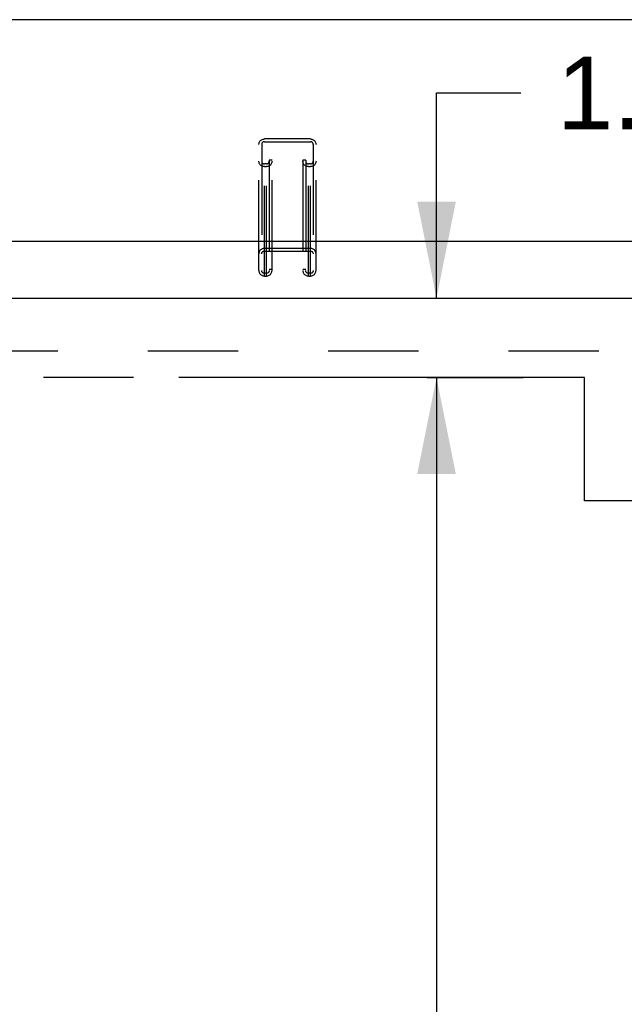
# Model space of a CAD drawing. Header units: inches. Extents: x 0 to 233, y 0 to 151.
# Tile 43 of 85: x 43 to 51, y 100 to 114. Entities that reach past the tile are written whole.
import ezdxf

# ---------------------------------------------------------------- set-up
doc = ezdxf.new("R2010")
doc.units = ezdxf.units.IN
doc.header["$LTSCALE"] = 12.808219
doc.header["$MEASUREMENT"] = 0
doc.linetypes.add('HIDDEN', pattern=[0.2, 0.1, -0.1])
doc.linetypes.add('PHANTOM', pattern=[0.8, 0.45, -0.05, 0.1, -0.05, 0.1, -0.05])
doc.layers.get('0').update_dxf_attribs({"linetype": 'CONTINUOUS'})
for name, color, linetype in [('AVAILABLE_DOOR_SPACE', 7, 'CONTINUOUS'), ('DEFAULT_2', 8, 'HIDDEN'), ('DIMENSIONS', 7, 'CONTINUOUS')]:
    doc.layers.add(name, color=color, linetype=linetype)
doc.styles.get("Standard").update_dxf_attribs({"font": 'arial.ttf'})
doc.dimstyles.new('DIMSTYLE_1', dxfattribs={"dimtxt": 1.027397, "dimasz": 1.369863, "dimexe": 0.09, "dimexo": 0.07, "dimgap": 0.0375, "dimtad": 0, "dimtih": 1, "dimtoh": 1, "dimzin": 4, "dimdsep": 46, "dimtxsty": 'Standard', "dimblk": '_FILLED', "dimblk1": '_FILLED', "dimblk2": '_FILLED', "dimcen": 0.09, "dimazin": 1, "dimtfac": 1, "dimtofl": 0, "dimtmove": 0, "dimatfit": 3, "dimldrblk": '_FILLED', "dimfxl": 1, "dimtolj": 1, "dimtzin": 4, "dimarcsym": 0})

# ---------------------------------------------------------------- blocks, each defined once
blk = doc.blocks.new('_FILLED')
at = {"color": 0, "linetype": 'ByBlock'}
blk.add_solid([(0, 0), (-1, 0.2), (-1, -0.2)], dxfattribs=at)
blk = doc.blocks.new('*D12')
at = {"layer": 'DIMENSIONS', "color": 2, "linetype": 'Continuous'}
for p, q in [((36.628, 87.146), (51.835, 87.146)), ((65.94, 87.146), (56.452, 87.146))]:
    blk.add_line(p, q, dxfattribs=at)
at = {"layer": 'DIMENSIONS', "color": 2, "linetype": 'Continuous', "xscale": 1.3698630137, "yscale": 1.3698630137, "zscale": 1.3698630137, "rotation": 180}
blk.add_blockref('_FILLED', (36.628, 87.146), dxfattribs=at)
at = {"layer": 'DIMENSIONS', "color": 2, "linetype": 'Continuous', "xscale": 1.3698630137, "yscale": 1.3698630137, "zscale": 1.3698630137}
blk.add_blockref('_FILLED', (65.94, 87.146), dxfattribs=at)
at = {"layer": 'DIMENSIONS', "color": 2, "linetype": 'Continuous', "insert": (54.143, 87.659), "char_height": 1.0274, "width": 3.59016, "attachment_point": 2, "line_spacing_factor": 0.9}
blk.add_mtext('29.31\\Ptyp.', dxfattribs=at)
blk = doc.blocks.new('*D14')
at = {"layer": 'DIMENSIONS', "color": 2, "linetype": 'Continuous'}
for p, q in [((50.032, 108.465), (47.387, 108.465)), ((48.62, 108.465), (48.62, 75.367)), ((48.62, 40.215), (48.62, 71.771))]:
    blk.add_line(p, q, dxfattribs=at)
at = {"layer": 'DIMENSIONS', "color": 2, "linetype": 'Continuous', "xscale": 1.3698630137, "yscale": 1.3698630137, "zscale": 1.3698630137}
for p, rotation in [((48.62, 108.465), 90), ((48.62, 40.215), 270)]:
    blk.add_blockref('_FILLED', p, dxfattribs=dict(at, rotation=rotation))
at = {"layer": 'DIMENSIONS', "color": 2, "linetype": 'Continuous', "insert": (48.62, 74.853), "char_height": 1.0274, "width": 3.59016, "attachment_point": 2, "line_spacing_factor": 0.9}
blk.add_mtext('68.25\\Ptyp.', dxfattribs=at)
blk = doc.blocks.new('*D16')
at = {"layer": 'DIMENSIONS', "color": 2, "linetype": 'Continuous'}
for p, q in [((48.62, 109.59), (48.62, 112.504)), ((48.62, 112.504), (49.819, 112.504)), ((48.482, 108.465), (49.853, 108.465)), ((48.62, 108.465), (48.62, 105.725))]:
    blk.add_line(p, q, dxfattribs=at)
at = {"layer": 'DIMENSIONS', "color": 2, "linetype": 'Continuous', "xscale": 1.3698630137, "yscale": 1.3698630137, "zscale": 1.3698630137}
for p, rotation in [((48.62, 109.59), 270), ((48.62, 108.465), 90)]:
    blk.add_blockref('_FILLED', p, dxfattribs=dict(at, rotation=rotation))
at = {"layer": 'DIMENSIONS', "color": 2, "linetype": 'Continuous', "insert": (50.332, 113.017), "char_height": 1.0274, "width": 2.79192, "attachment_point": 1, "line_spacing_factor": 0.9}
blk.add_mtext('1.13', dxfattribs=at)

msp = doc.modelspace()

# ---------------------------------------------------------------- linework, layer by layer
at = {"color": 7, "linetype": 'Continuous'}
for p, q in [((104.093, 113.544), (36.913, 113.544)), ((36.04, 110.398), (104.966, 110.398))]:
    msp.add_line(p, q, dxfattribs=at)
at = {"color": 3, "linetype": 'Continuous'}
msp.add_line((34.92, 109.59), (69.523, 109.59), dxfattribs=at)
at = {"layer": 'AVAILABLE_DOOR_SPACE', "color": 4, "linetype": 'PHANTOM'}
for p, q in [((50.722, 108.465), (36.628, 108.465)), ((50.722, 106.715), (50.722, 108.465)), ((53.722, 106.715), (50.722, 106.715))]:
    msp.add_line(p, q, dxfattribs=at)
at = {"layer": 'DEFAULT_2', "color": 8, "linetype": 'HIDDEN'}
for p, q in [((46.177, 109.905), (46.177, 111.851)), ((46.829, 111.851), (46.177, 111.851)), ((46.829, 109.905), (46.829, 111.851)), ((46.097, 109.983), (46.097, 111.773)), ((46.137, 111.773), (46.137, 109.983)), ((46.177, 111.812), (46.829, 111.812)), ((46.869, 111.773), (46.869, 109.983)), ((46.909, 109.983), (46.909, 111.773)), ((46.244, 111.549), (46.244, 109.983)), ((46.284, 111.549), (46.244, 111.549)), ((46.284, 109.983), (46.284, 111.549)), ((46.722, 111.549), (46.722, 109.983)), ((46.762, 111.549), (46.722, 111.549)), ((46.762, 111.549), (46.762, 109.983)), ((46.204, 111.497), (46.177, 111.497)), ((46.177, 111.458), (46.204, 111.458)), ((46.204, 109.905), (46.204, 111.497)), ((46.802, 109.905), (46.802, 111.497)), ((46.829, 111.497), (46.802, 111.497)), ((46.802, 111.458), (46.829, 111.458)), ((46.829, 110.298), (46.177, 110.298)), ((46.177, 110.259), (46.829, 110.259)), ((46.204, 109.944), (46.177, 109.944)), ((46.177, 109.905), (46.204, 109.905)), ((46.284, 109.996), (46.244, 109.996)), ((46.762, 109.996), (46.722, 109.996)), ((46.829, 109.944), (46.802, 109.944)), ((46.802, 109.905), (46.829, 109.905)), ((68.857, 108.84), (36.253, 108.84))]:
    msp.add_line(p, q, dxfattribs=at)
for points in [[(46.097, 111.773), (46.097, 111.784), (46.099, 111.793), (46.103, 111.803), (46.107, 111.812), (46.113, 111.82), (46.12, 111.828), (46.128, 111.835), (46.137, 111.84), (46.146, 111.845), (46.156, 111.848), (46.166, 111.85), (46.177, 111.851)], [(46.829, 111.851), (46.84, 111.85), (46.85, 111.848), (46.86, 111.845), (46.869, 111.84), (46.878, 111.835), (46.886, 111.828), (46.892, 111.82), (46.898, 111.812), (46.903, 111.803), (46.906, 111.793), (46.908, 111.784), (46.909, 111.773)], [(46.177, 111.812), (46.17, 111.812), (46.164, 111.81), (46.158, 111.808), (46.153, 111.805), (46.148, 111.801), (46.144, 111.796), (46.141, 111.791), (46.138, 111.785), (46.137, 111.78), (46.137, 111.773)], [(46.869, 111.773), (46.869, 111.78), (46.867, 111.785), (46.865, 111.791), (46.861, 111.796), (46.857, 111.801), (46.853, 111.805), (46.847, 111.808), (46.841, 111.81), (46.835, 111.812), (46.829, 111.812)], [(46.177, 111.458), (46.166, 111.459), (46.156, 111.461), (46.146, 111.464), (46.137, 111.469), (46.128, 111.474), (46.12, 111.481), (46.113, 111.489), (46.107, 111.497), (46.103, 111.506), (46.099, 111.516), (46.097, 111.525), (46.097, 111.536)], [(46.137, 111.536), (46.137, 111.529), (46.138, 111.524), (46.141, 111.518), (46.144, 111.513), (46.148, 111.508), (46.153, 111.504), (46.158, 111.501), (46.164, 111.499), (46.17, 111.497), (46.177, 111.497)], [(46.284, 111.536), (46.283, 111.525), (46.281, 111.516), (46.278, 111.506), (46.273, 111.497), (46.267, 111.489), (46.261, 111.481), (46.253, 111.474), (46.244, 111.469), (46.235, 111.464), (46.225, 111.461), (46.215, 111.459), (46.204, 111.458)], [(46.204, 111.497), (46.21, 111.497), (46.216, 111.499), (46.222, 111.501), (46.228, 111.504), (46.232, 111.508), (46.236, 111.513), (46.24, 111.518), (46.242, 111.524), (46.244, 111.529), (46.244, 111.536)], [(46.802, 111.458), (46.791, 111.459), (46.781, 111.461), (46.771, 111.464), (46.762, 111.469), (46.753, 111.474), (46.745, 111.481), (46.738, 111.489), (46.732, 111.497), (46.728, 111.506), (46.724, 111.516), (46.722, 111.525), (46.722, 111.536)], [(46.762, 111.536), (46.762, 111.529), (46.763, 111.524), (46.766, 111.518), (46.769, 111.513), (46.773, 111.508), (46.778, 111.504), (46.783, 111.501), (46.789, 111.499), (46.795, 111.497), (46.802, 111.497)], [(46.909, 111.536), (46.908, 111.525), (46.906, 111.516), (46.903, 111.506), (46.898, 111.497), (46.892, 111.489), (46.886, 111.481), (46.878, 111.474), (46.869, 111.469), (46.86, 111.464), (46.85, 111.461), (46.84, 111.459), (46.829, 111.458)], [(46.829, 111.497), (46.835, 111.497), (46.841, 111.499), (46.847, 111.501), (46.853, 111.504), (46.857, 111.508), (46.861, 111.513), (46.865, 111.518), (46.867, 111.524), (46.869, 111.529), (46.869, 111.536)], [(46.177, 110.298), (46.166, 110.297), (46.156, 110.295), (46.146, 110.292), (46.137, 110.287), (46.128, 110.282), (46.12, 110.275), (46.113, 110.268), (46.107, 110.259), (46.103, 110.25), (46.099, 110.241), (46.097, 110.231), (46.097, 110.221)], [(46.909, 110.221), (46.908, 110.231), (46.906, 110.241), (46.903, 110.25), (46.898, 110.259), (46.892, 110.268), (46.886, 110.275), (46.878, 110.282), (46.869, 110.287), (46.86, 110.292), (46.85, 110.295), (46.84, 110.297), (46.829, 110.298)], [(46.137, 110.221), (46.137, 110.227), (46.138, 110.232), (46.141, 110.238), (46.144, 110.243), (46.148, 110.248), (46.153, 110.252), (46.158, 110.255), (46.164, 110.257), (46.17, 110.259), (46.177, 110.259)], [(46.829, 110.259), (46.835, 110.259), (46.841, 110.257), (46.847, 110.255), (46.853, 110.252), (46.857, 110.248), (46.861, 110.243), (46.865, 110.238), (46.867, 110.232), (46.869, 110.227), (46.869, 110.221)], [(46.097, 109.983), (46.097, 109.972), (46.099, 109.963), (46.103, 109.953), (46.107, 109.944), (46.113, 109.936), (46.12, 109.928), (46.128, 109.921), (46.137, 109.916), (46.146, 109.911), (46.156, 109.908), (46.166, 109.906), (46.177, 109.905)], [(46.177, 109.944), (46.17, 109.945), (46.164, 109.946), (46.158, 109.948), (46.153, 109.951), (46.148, 109.955), (46.144, 109.96), (46.141, 109.965), (46.138, 109.971), (46.137, 109.977), (46.137, 109.983)], [(46.244, 109.983), (46.244, 109.977), (46.242, 109.971), (46.24, 109.965), (46.236, 109.96), (46.232, 109.955), (46.228, 109.951), (46.222, 109.948), (46.216, 109.946), (46.21, 109.945), (46.204, 109.944)], [(46.204, 109.905), (46.215, 109.906), (46.225, 109.908), (46.235, 109.911), (46.244, 109.916), (46.253, 109.921), (46.261, 109.928), (46.267, 109.936), (46.273, 109.944), (46.278, 109.953), (46.281, 109.963), (46.283, 109.972), (46.284, 109.983)], [(46.722, 109.983), (46.722, 109.972), (46.724, 109.963), (46.728, 109.953), (46.732, 109.944), (46.738, 109.936), (46.745, 109.928), (46.753, 109.921), (46.762, 109.916), (46.771, 109.911), (46.781, 109.908), (46.791, 109.906), (46.802, 109.905)], [(46.802, 109.944), (46.795, 109.945), (46.789, 109.946), (46.783, 109.948), (46.778, 109.951), (46.773, 109.955), (46.769, 109.96), (46.766, 109.965), (46.763, 109.971), (46.762, 109.977), (46.762, 109.983)], [(46.869, 109.983), (46.869, 109.977), (46.867, 109.971), (46.865, 109.965), (46.861, 109.96), (46.857, 109.955), (46.853, 109.951), (46.847, 109.948), (46.841, 109.946), (46.835, 109.945), (46.829, 109.944)], [(46.829, 109.905), (46.84, 109.906), (46.85, 109.908), (46.86, 109.911), (46.869, 109.916), (46.878, 109.921), (46.886, 109.928), (46.892, 109.936), (46.898, 109.944), (46.903, 109.953), (46.906, 109.963), (46.908, 109.972), (46.909, 109.983)]]:
    msp.add_lwpolyline(points, dxfattribs=at)

# ---------------------------------------------------------------- dimensions: what is measured, and where the dimension line sits
at = {"layer": 'DIMENSIONS', "color": 2, "linetype": 'Continuous'}
dim = msp.add_linear_dim(base=(48.620007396, 109.589663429), p1=(49.922884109, 108.464663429), p2=(69.523272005, 109.589663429), angle=90, dimstyle='DIMSTYLE_1', dxfattribs=at)
dim.commit()
dim.dimension.update_dxf_attribs({"geometry": '*D16', "text_midpoint": (51.772795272, 112.497842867), "dimtype": 160})
for base, p1, p2, angle, picture, middle in [((36.628, 87.146), (65.94, 108.465), (36.628, 108.465), 180, '*D12', (54.143, 86.375)), ((48.62, 40.215), (50.102, 108.465), (36.628, 40.215), 270, '*D14', (48.62, 73.569))]:
    dim = msp.add_linear_dim(base=base, p1=p1, p2=p2, angle=angle, text='<>\\Ptyp.', dimstyle='DIMSTYLE_1', dxfattribs=at)
    dim.commit()
    dim.dimension.update_dxf_attribs({"geometry": picture, "text_midpoint": middle, "dimtype": 160})

doc.saveas('drawing.dxf')
